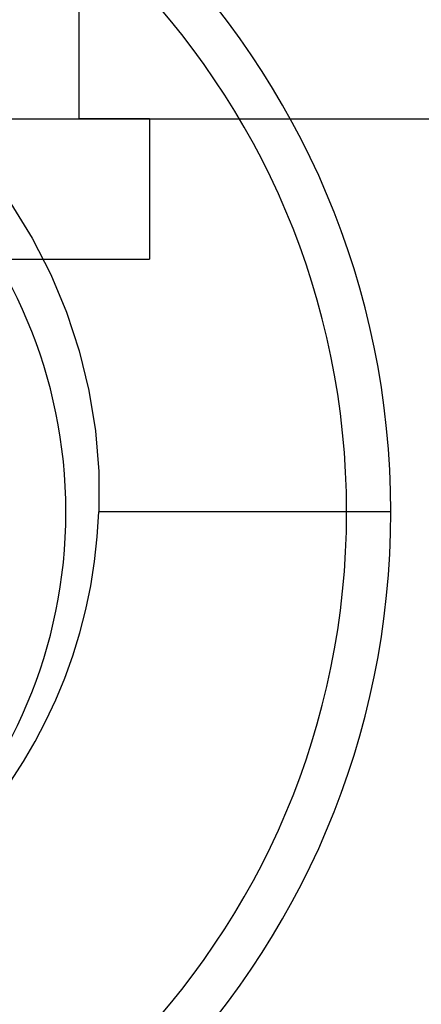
# Model space of a CAD drawing. Header units: millimetres. Extents: x 0 to 93, y -50 to 1.2.
# Tile 98 of 137: x 87.2 to 88.6, y -12.8 to -9.2. Entities that reach past the tile are written whole.
import ezdxf

# ---------------------------------------------------------------- set-up
doc = ezdxf.new("R2010")
doc.units = ezdxf.units.MM
doc.layers.add('MAIN-1', color=7, linetype='Continuous')
doc.layers.add('MAIN-2', color=7, linetype='Continuous')

msp = doc.modelspace()

# ---------------------------------------------------------------- linework, layer by layer
at = {"layer": 'MAIN-1'}
for start, end in [(0, 180), (180, 0)]:
    msp.add_arc((85.6, -11), 2.91, start, end, dxfattribs=at)
at = {"layer": 'MAIN-2'}
for p, q in [((87.4, -9.6), (87.4, -8)), ((87.4, -9.6), (87.4, -8)), ((5, -9.6), (87.4, -9.6)), ((87.4, -9.6), (89.4, -9.6)), ((87.6505, -9.6), (87.4, -9.6)), ((87.6505, -9.6), (87.6505, -10.1)), ((87.1562, -9.9021), (87.2321, -10.0252)), ((87.2321, -10.0252), (87.2985, -10.1545)), ((84.4005, -10.1), (87.6505, -10.1)), ((87.2985, -10.1545), (87.3546, -10.2885)), ((87.3546, -10.2885), (87.4, -10.4264)), ((87.4, -10.4264), (87.4344, -10.5678)), ((87.4344, -10.5678), (87.4577, -10.7115)), ((87.4577, -10.7115), (87.4695, -10.8559)), ((87.4695, -10.8559), (87.4699, -11)), ((87.4645, -11.0887), (87.4699, -11)), ((88.51, -11), (87.4699, -11)), ((88.51, -11), (88.51, -11)), ((87.4549, -11.1762), (87.4645, -11.0887)), ((87.4413, -11.2625), (87.4549, -11.1762)), ((87.4237, -11.3474), (87.4413, -11.2625)), ((87.4023, -11.4307), (87.4237, -11.3474)), ((87.3773, -11.5121), (87.4023, -11.4307)), ((87.3488, -11.5914), (87.3773, -11.5121)), ((87.3169, -11.6686), (87.3488, -11.5914)), ((87.2817, -11.7438), (87.3169, -11.6686)), ((87.2434, -11.817), (87.2817, -11.7438)), ((87.2017, -11.8884), (87.2434, -11.817)), ((87.1566, -11.9582), (87.2017, -11.8884))]:
    msp.add_line(p, q, dxfattribs=at)
for radius in [2.7525, 1.7525]:
    msp.add_arc((85.6, -11), radius, 270, 90, dxfattribs=at)

doc.saveas('drawing.dxf')
